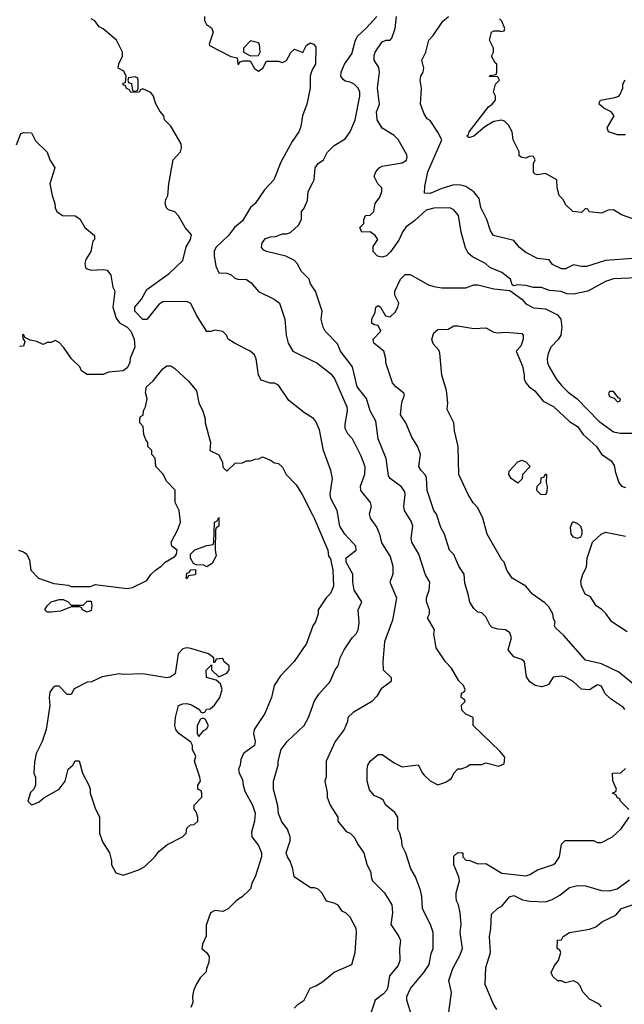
# Model space of a CAD drawing. Header units: inches. Extents: x 2348341 to 2479810, y 460419 to 613669.
# Tile 135 of 256: x 2368532 to 2371565, y 511830 to 516773. Entities that reach past the tile are written whole.
import ezdxf

# ---------------------------------------------------------------- set-up
doc = ezdxf.new("R2010")
doc.units = ezdxf.units.IN
doc.header["$MEASUREMENT"] = 0
doc.layers.add('C3561', color=7, linetype='Continuous')
doc.layers.add('C3571', color=7, linetype='Continuous')

msp = doc.modelspace()

# ---------------------------------------------------------------- linework, layer by layer
at = {"layer": 'C3561', "color": 2}
for points, elevation in [([(2369458, 516790), (2369458, 516770), (2369468.9, 516748.9), (2369493.2, 516733.2), (2369502, 516710), (2369482, 516650), (2369484, 516644), (2369590, 516588), (2369622, 516582), (2369626, 516550), (2369630, 516548), (2369638, 516562), (2369652.7, 516567.3), (2369687.3, 516567.3), (2369710, 516528), (2369730, 516515.3), (2369752, 516530), (2369770, 516566), (2369830, 516566), (2369850, 516558), (2369870, 516568.7), (2369891.6, 516608.4), (2369910, 516626), (2369951.6, 516608.4), (2369970, 516646), (2369990, 516658), (2370000, 516653)], 130), ([(2370000, 514775), (2369960.2, 514800.2), (2369881.5, 514861.5), (2369830, 514938), (2369810, 514948), (2369788.9, 514948.9), (2369743.1, 514963.1), (2369729.1, 514989.1), (2369717.2, 515070), (2369708.7, 515090), (2369688, 515110), (2369609.1, 515149.1), (2369578, 515170), (2369568.9, 515188.9), (2369550, 515208), (2369510, 515215.3), (2369490, 515208), (2369470, 515208.7), (2369419.3, 515290), (2369390, 515348), (2369370, 515359), (2369250, 515357.2), (2369230, 515344), (2369170, 515268.7), (2369150, 515269), (2369109.4, 515310), (2369109.6, 515330.4), (2369142.7, 515370), (2369170, 515418.8), (2369281.2, 515498.8), (2369350, 515564.7), (2369367.5, 515632.5), (2369389, 515670), (2369392.9, 515692.9), (2369362, 515730), (2369328.9, 515788.9), (2369310, 515808), (2369278, 515818), (2369268.7, 515828.7), (2369262, 515850), (2369264, 515870), (2369274, 515890), (2369279, 515950), (2369302, 516070), (2369339, 516110), (2369344, 516130), (2369342, 516150), (2369290, 516238), (2369258, 516270), (2369255.3, 516290), (2369234.6, 516314.6), (2369213.6, 516353.6), (2369202, 516390), (2369190, 516408), (2369150, 516426), (2369138, 516422), (2369131.1, 516408.9), (2369088.4, 516408.4), (2369082, 516422), (2369067.3, 516427.3), (2369062, 516442), (2369050, 516446), (2369050, 516454), (2369062, 516458), (2369066, 516490), (2369054.6, 516514.6), (2369026, 516530), (2369028.4, 516551.6), (2369048, 516590), (2369048, 516610), (2369018, 516670), (2368950, 516728), (2368930, 516738), (2368908.4, 516768.4), (2368890, 516778)], 134), ([(2370000, 516525.2), (2369998, 516522), (2369989.1, 516490.9), (2369989, 516430), (2369981.2, 516390), (2369972.7, 516350), (2369949.5, 516290.5), (2369942.5, 516237.5), (2369932.3, 516210), (2369898.3, 516161.7), (2369842, 516058), (2369806.6, 515970), (2369760.1, 515919.9), (2369712.7, 515850), (2369689.2, 515830), (2369650, 515762.8), (2369609.7, 515730.3), (2369579.5, 515690), (2369515.6, 515630), (2369507.8, 515610), (2369507.3, 515587.3), (2369515.5, 515535.5), (2369530, 515502), (2369570, 515501.2), (2369592.1, 515492.1), (2369610, 515475.3), (2369626, 515470), (2369670, 515469), (2369692.9, 515452.9), (2369729.1, 515409.1), (2369808, 515370), (2369835.3, 515350), (2369862, 515270), (2369869, 515190), (2369879, 515150), (2369902, 515110), (2370000, 515061)], 130), ([(2368515.3, 516144.7), (2368538, 516202), (2368552.7, 516207.3), (2368590, 516206), (2368610, 516166), (2368668.9, 516108.9), (2368682, 516070), (2368708, 516030), (2368682, 515950), (2368694, 515890), (2368708, 515850), (2368708.7, 515828.7), (2368718, 515810), (2368746, 515790), (2368810, 515788.7), (2368833.2, 515773.2), (2368858, 515730), (2368906, 515690), (2368906, 515670), (2368898, 515662), (2368888.7, 515610), (2368864, 515570), (2368859, 515550), (2368862, 515530), (2368870, 515522), (2368890, 515515.3), (2368950, 515519), (2368970, 515515.3), (2368975.3, 515510), (2368988, 515490), (2368999, 515430), (2369009, 515410), (2368999.3, 515330), (2369015.5, 515275.5), (2369032.1, 515252.1), (2369070, 515229.2), (2369089.2, 515210), (2369106, 515170), (2369109.2, 515130), (2369086.3, 515073.7), (2369084, 515050), (2369070, 515026), (2369050, 515011), (2368976.4, 515003.6), (2368950, 514992), (2368870, 514992), (2368842, 515010), (2368834, 515030), (2368792, 515070), (2368752, 515130), (2368730, 515152), (2368710, 515162), (2368690, 515152), (2368670, 515152), (2368650, 515142), (2368616.9, 515156.9), (2368583.6, 515163.6), (2368558, 515178), (2368550, 515194), (2368546, 515190), (2368547.3, 515172.7), (2368558, 515158), (2368550, 515134), (2368530, 515132)], 138), ([(2370000, 515433), (2369990, 515448), (2369984, 515470), (2369945.2, 515510), (2369924, 515550), (2369910, 515564), (2369866.3, 515586.3), (2369769.5, 515609.5), (2369756, 515616), (2369745.2, 515630), (2369747.2, 515652.8), (2369765.4, 515674.6), (2369790, 515684), (2369814.5, 515685.5), (2369850, 515698), (2369870, 515698), (2369890, 515704.7), (2369930, 515742), (2369946, 515770), (2369946, 515810), (2369956.4, 515823.6), (2369974.6, 515865.4), (2369978, 515910), (2370000, 515952.6)], 126), ([(2368526, 514110), (2368550, 514102), (2368568, 514090), (2368580.4, 514060.4), (2368588, 514010), (2368626, 513970), (2368703.1, 513943.1), (2368774.6, 513934.6), (2368790, 513928), (2368887.3, 513927.3), (2368910, 513938), (2369070, 513918), (2369096.9, 513923.1), (2369170, 513958), (2369190, 513988), (2369212, 514010), (2369242, 514030), (2369262, 514050), (2369310, 514078), (2369318, 514090), (2369322, 514110), (2369294, 514130), (2369292, 514150), (2369325.4, 514214.6), (2369338, 514250), (2369332, 514310), (2369312, 514350), (2369311.6, 514411.6), (2369270, 514454), (2369250, 514494), (2369214, 514530), (2369211.6, 514571.6), (2369194, 514590), (2369194, 514610), (2369174, 514630), (2369174, 514650), (2369163.6, 514663.6), (2369154, 514690), (2369151.6, 514731.6), (2369134, 514750), (2369134, 514770), (2369138, 514782), (2369151.6, 514788.4), (2369152, 514810), (2369162, 514830), (2369170.9, 514869.1), (2369162, 514902), (2369168, 514930), (2369200.3, 514959.7), (2369250, 515021.2), (2369270, 515035.3), (2369290, 515035.3), (2369310, 515022), (2369378.7, 514958.7), (2369419, 514910), (2369429.4, 514849.4), (2369450, 514808), (2369462.7, 514770), (2369462.7, 514750), (2369489, 514650), (2369486, 514610), (2369530, 514588), (2369548.7, 514550), (2369550, 514526), (2369570, 514506), (2369612.7, 514547.3), (2369650, 514548), (2369670, 514558), (2369690, 514558), (2369712.7, 514567.3), (2369731.6, 514568.4), (2369750, 514578), (2369790, 514562), (2369810, 514548), (2369830, 514546), (2369850, 514526), (2369868, 514490), (2369918, 514438), (2369949, 514390), (2370000, 514288)], 138), ([(2370000, 513724.5), (2369970, 513642), (2369909.3, 513550.7), (2369840.2, 513479.8), (2369809, 513430), (2369794, 513370), (2369762, 513290), (2369708, 513210), (2369704, 513190), (2369713.2, 513150), (2369709, 513130), (2369654, 513090), (2369640.9, 513059.1), (2369637.2, 513030), (2369628.7, 513010), (2369633.2, 512990), (2369650, 512958), (2369652, 512930), (2369660.5, 512900.5), (2369699.3, 512830), (2369713.2, 512790), (2369709, 512750), (2369694.6, 512694.6), (2369695.3, 512670), (2369730, 512628), (2369744, 512590), (2369744, 512570), (2369712.7, 512470), (2369698, 512442), (2369688.7, 512410), (2369680.2, 512399.8), (2369650, 512371.3), (2369618, 512350), (2369578, 512310), (2369550, 512296), (2369510, 512300.7), (2369489, 512290), (2369467.3, 512227.3), (2369467.3, 512172.7), (2369448.4, 512131.6), (2369446, 512110), (2369470, 512088), (2369482, 512070), (2369480.4, 512039.6), (2369468, 512010), (2369467.3, 511992.7), (2369436.4, 511963.6), (2369414.6, 511925.4), (2369403.1, 511896.9), (2369398, 511870), (2369400.4, 511839.6), (2369390, 511814)], 138), ([(2370000, 512415.3), (2369990, 512415.3), (2369908, 512470), (2369902, 512510), (2369889.1, 512549.1), (2369875.3, 512570), (2369869, 512590), (2369888.7, 512650), (2369888.7, 512670), (2369875.3, 512710), (2369846.8, 512746.8), (2369830, 512788), (2369826.3, 512826.3), (2369804, 512910), (2369804, 512930), (2369805.2, 512950), (2369829, 513030), (2369829, 513050), (2369844, 513110), (2369874, 513150), (2369959, 513230), (2369981.2, 513270), (2370000, 513324.8)], 134), ([(2369908, 511810), (2369928.9, 511831.1), (2369958, 511850), (2369988.9, 511911.1), (2370000, 511915.3)], 134)]:
    msp.add_lwpolyline(points, dxfattribs=dict(at, elevation=elevation))
for points, elevation in [([(2369690, 516668), (2369654, 516630), (2369654, 516610), (2369690, 516592), (2369730, 516594), (2369738, 516610), (2369735.3, 516650), (2369730, 516658)], 130), ([(2369110, 516486), (2369078, 516482), (2369074, 516470), (2369078, 516458), (2369092.7, 516452.7), (2369098, 516418), (2369110, 516414), (2369122, 516418), (2369126, 516430), (2369126, 516470), (2369122, 516482)], 134), ([(2369470, 514026), (2369455.3, 514035.3), (2369416.4, 514036.4), (2369403.1, 514043.1), (2369388, 514070), (2369388, 514090), (2369410, 514111.3), (2369470, 514134), (2369502, 514138), (2369506, 514150), (2369508.7, 514250), (2369522, 514258), (2369530, 514274), (2369531.3, 514230), (2369518, 514222), (2369514, 514210), (2369512, 514110), (2369518, 514082), (2369496.9, 514043.1)], 138), ([(2369370, 513966), (2369366, 513970), (2369370, 513994), (2369382, 513998), (2369390, 514012), (2369412.7, 514012.7), (2369414, 513990), (2369410, 513986), (2369378, 513982)], 138), ([(2368790, 513834), (2368850, 513834), (2368870, 513854), (2368890, 513854), (2368894, 513830), (2368890, 513808), (2368870, 513798), (2368846, 513810), (2368842, 513822), (2368830, 513826), (2368790, 513826), (2368736.9, 513803.1), (2368690, 513798), (2368670, 513798), (2368658, 513810), (2368668.9, 513831.1), (2368689, 513851), (2368730, 513862), (2368750, 513862), (2368774, 513850)], 138), ([(2369370, 513619), (2369350, 513614), (2369326, 513590), (2369311, 513490), (2369287.1, 513472.9), (2369270, 513469.3), (2369149.4, 513489.4), (2369050, 513486), (2369030, 513489.2), (2368945.4, 513474.6), (2368891.1, 513448.9), (2368870, 513448), (2368805.4, 513414.6), (2368790, 513386), (2368770, 513386), (2368730, 513428), (2368710, 513428), (2368699.6, 513420.4), (2368683.5, 513396.5), (2368678.8, 513370), (2368682.8, 513330), (2368664, 513210), (2368644, 513150), (2368614.8, 513090), (2368606, 513046), (2368602, 512990), (2368611.3, 512970), (2368611.3, 512930), (2368602, 512910), (2368586, 512894), (2368572, 512850), (2368590, 512832), (2368610, 512838), (2368630, 512846), (2368652.9, 512867.1), (2368728.7, 512910), (2368759, 512950), (2368775.3, 513010), (2368798, 513030), (2368810, 513052), (2368830, 513052), (2368846, 512990), (2368878, 512930), (2368884.7, 512910), (2368884.7, 512890), (2368910, 512814), (2368931.3, 512770), (2368931.3, 512690), (2368946.4, 512646.4), (2368982, 512590), (2368992, 512550), (2368992, 512530), (2369014, 512490), (2369050, 512478), (2369070, 512484.7), (2369130, 512504.7), (2369158.6, 512521.4), (2369209, 512570), (2369230, 512598), (2369270, 512631.3), (2369348.4, 512671.6), (2369366, 512690), (2369370, 512714), (2369388.4, 512731.6), (2369407.3, 512732.7), (2369426, 512750), (2369426, 512770), (2369416.4, 512796.4), (2369406, 512810), (2369406, 512830), (2369446, 512870), (2369446, 512890), (2369442, 512902), (2369426, 512910), (2369426, 512930), (2369438, 512950), (2369435.3, 512970), (2369408.7, 513050), (2369414.6, 513074.6), (2369398, 513110), (2369398, 513130), (2369390, 513146), (2369329.3, 513189.3), (2369315.3, 513210), (2369309, 513230), (2369314, 513270), (2369328.7, 513330), (2369350, 513338), (2369370, 513341), (2369393.7, 513333.7), (2369434, 513310), (2369438, 513298), (2369450, 513294), (2369462, 513298), (2369468.4, 513311.6), (2369487.3, 513312.7), (2369508.4, 513331.6), (2369535.3, 513370), (2369548, 513410), (2369539, 513439), (2369518, 513458), (2369468, 513470), (2369467.3, 513507.3), (2369494, 513534), (2369494, 513510), (2369530, 513474), (2369570, 513492), (2369582, 513510), (2369582, 513530), (2369558, 513550), (2369550, 513566), (2369518, 513562), (2369510, 513546), (2369506, 513546), (2369506, 513570), (2369478, 513590), (2369390, 513617.2)], 142), ([(2369450, 513266), (2369438, 513262), (2369422, 513230), (2369422, 513190), (2369430, 513174), (2369455.3, 513204.7), (2369470, 513214), (2369478, 513230), (2369462, 513262)], 142)]:
    msp.add_lwpolyline(points, close=True, dxfattribs=dict(at, elevation=elevation))
at = {"layer": 'C3571', "color": 2}
for points, elevation in [([(2370000, 515952.6), (2370009, 515970), (2370014, 516030), (2370029.3, 516050.7), (2370055.3, 516070), (2370073.6, 516106.4), (2370110, 516142), (2370164.7, 516175.3), (2370188.7, 516210), (2370215.3, 516270), (2370237.2, 516390), (2370237.2, 516410), (2370229, 516430), (2370210, 516449), (2370190, 516459), (2370164, 516464), (2370153.6, 516473.6), (2370142, 516490), (2370144, 516510), (2370160.9, 516550), (2370198, 516602), (2370214.5, 516665.5), (2370226.6, 516690), (2370270, 516730.8), (2370322.7, 516790)], 126), ([(2371630, 515477.2), (2371510, 515472.3), (2371470, 515459.3), (2371382, 515410), (2371310, 515395.3), (2371276.4, 515396.4), (2371248.4, 515408.4), (2371190, 515413.2), (2371150, 515428.7), (2371110, 515428.7), (2371070, 515439), (2371030, 515442), (2371010, 515438), (2371002, 515442), (2370994, 515470), (2370950, 515504), (2370890, 515529), (2370869.2, 515549.2), (2370803.3, 515583.3), (2370781.6, 515601.6), (2370767.7, 515627.7), (2370746.5, 515706.5), (2370732.7, 515790), (2370710, 515819), (2370690, 515829.2), (2370610, 515826.6), (2370570, 515817), (2370514.5, 515765.5), (2370468.4, 515731.6), (2370453.7, 515710), (2370434.3, 515665.7), (2370392.4, 515607.6), (2370372.3, 515587.7), (2370350, 515580.7), (2370326.6, 515586.6), (2370305.1, 515610), (2370304.5, 515635.5), (2370328.7, 515670), (2370315.3, 515690), (2370290, 515708), (2370247.3, 515707.3), (2370238, 515730), (2370258, 515750), (2370258, 515770), (2370266, 515790), (2370290, 515792), (2370308, 515810), (2370315.3, 515850), (2370338, 515882), (2370348.7, 515910), (2370348.7, 515930), (2370328.7, 515950), (2370310, 515986), (2370319, 516010), (2370335.3, 516030), (2370350, 516037.3), (2370450, 516054.8), (2370471.9, 516068.1), (2370475.5, 516084.5), (2370474.2, 516094.2), (2370430, 516172.7), (2370410, 516192.3), (2370350, 516229.4), (2370325.1, 516270), (2370320.9, 516310), (2370336, 516350), (2370326.6, 516430), (2370336, 516510), (2370332.7, 516532.7), (2370309.4, 516569.4), (2370310, 516594), (2370315.3, 516610), (2370350, 516662), (2370370, 516671), (2370390, 516671.3), (2370399.3, 516680.7), (2370416, 516730), (2370421.2, 516790)], 122), ([(2371610, 515573.6), (2371470, 515564.5), (2371374.6, 515534.6), (2371350, 515534), (2371310, 515542), (2371270, 515522), (2371250, 515522), (2371204.7, 515544.7), (2371187.3, 515567.3), (2371130, 515574), (2371070, 515604), (2371039, 515630), (2371010, 515664), (2370909.3, 515689.3), (2370893.6, 515713.6), (2370875.3, 515770), (2370845.2, 515830), (2370836.5, 515876.5), (2370810, 515908.7), (2370770, 515935.3), (2370743.1, 515943.1), (2370710, 515944), (2370650, 515926.3), (2370590, 515900.5), (2370562.9, 515902.9), (2370564.2, 515935.8), (2370579.3, 516010), (2370648.7, 516170), (2370630, 516208), (2370590, 516268), (2370576.4, 516276.4), (2370560.2, 516300.2), (2370542, 516350), (2370548, 516430), (2370541.2, 516470), (2370544, 516490), (2370555.3, 516510), (2370559, 516530), (2370548.7, 516570), (2370569.1, 516610.9), (2370584, 516670), (2370605.6, 516694.4), (2370653.6, 516766.4), (2370682, 516790)], 118), ([(2371612.1, 515772.1), (2371550, 515794), (2371510, 515819), (2371483.5, 515816.5), (2371450, 515802), (2371388.4, 515808.4), (2371382, 515822), (2371370, 515826), (2371350, 515806), (2371306, 515810), (2371270, 515846), (2371258, 515870), (2371238, 515890), (2371228, 515930), (2371226, 515970), (2371170, 516002), (2371130, 515995.3), (2371118, 515998), (2371110, 516006), (2371108.7, 516051.3), (2371118, 516070), (2371110, 516086), (2371090, 516088), (2371070, 516078), (2371050, 516082), (2371038, 516090), (2371038, 516110), (2371008, 516170), (2371002, 516210), (2370983.1, 516243.1), (2370963.1, 516263.1), (2370948.9, 516268.9), (2370910, 516262), (2370864.6, 516235.4), (2370810, 516189.4), (2370790, 516181.2), (2370782.7, 516182.7), (2370775.3, 516190), (2370783.2, 516196.8), (2370787, 516210), (2370883.6, 516336.4), (2370902, 516350), (2370918, 516370), (2370918, 516390), (2370908, 516410), (2370918, 516450), (2370938, 516470), (2370930, 516486), (2370888.7, 516488.7), (2370890, 516494), (2370922, 516498), (2370926, 516510), (2370926, 516550), (2370916.4, 516556.4), (2370898, 516590), (2370908, 516610), (2370908, 516630), (2370888.9, 516671.1), (2370898, 516710), (2370910, 516718), (2370938, 516718), (2370946, 516714), (2370962, 516718), (2370966, 516730), (2370950, 516766), (2370938, 516778)], 114), ([(2370000, 516653), (2370006, 516650), (2370016.4, 516636.4), (2370015.3, 516550), (2370000, 516525.2)], 130), ([(2371570, 516195.3), (2371530, 516195.3), (2371486, 516210), (2371478, 516230), (2371514, 516290), (2371499, 516310), (2371462, 516330), (2371438, 516350), (2371440.4, 516359.6), (2371446, 516370), (2371518, 516382), (2371538, 516390), (2371543.1, 516396.9), (2371558, 516430), (2371558, 516450), (2371568.4, 516471.6)], 110), ([(2371568, 513310), (2371560.4, 513320.4), (2371500.2, 513360.2), (2371468.9, 513388.9), (2371450, 513428), (2371430, 513434), (2371390, 513409), (2371350, 513412.7), (2371309, 513450), (2371270, 513472.3), (2371250, 513477), (2371207.5, 513472.5), (2371184.7, 513435.3), (2371174, 513430), (2371150, 513424), (2371118, 513430), (2371090, 513448.7), (2371073.6, 513473.6), (2371064, 513550), (2371050, 513561.2), (2371010, 513575.3), (2370982, 513610), (2370999, 513670), (2370990, 513695.3), (2370969.3, 513709.3), (2370930, 513712.7), (2370902, 513722), (2370892.3, 513732.3), (2370870, 513775.3), (2370850, 513795.3), (2370830, 513798), (2370810, 513818), (2370789.1, 513849.1), (2370782, 513890), (2370764.7, 513944.7), (2370762, 513990), (2370735.3, 514030), (2370708.9, 514088.9), (2370688, 514110), (2370662, 514190), (2370643.7, 514223.7), (2370622, 514290), (2370609.4, 514309.4), (2370575.1, 514410), (2370572.5, 514472.5), (2370566.8, 514486.8), (2370545.2, 514510), (2370534, 514530), (2370542, 514590), (2370529.1, 514629.1), (2370498, 514678), (2370469.4, 514749.4), (2370442, 514790), (2370449.1, 514850.9), (2370462, 514890), (2370459, 514899), (2370418, 514930), (2370402, 514950), (2370368.7, 515050), (2370368.7, 515070), (2370359, 515110), (2370309, 515150), (2370305.2, 515170), (2370344, 515210), (2370330, 515238), (2370310, 515242), (2370298, 515250), (2370298, 515270), (2370314.6, 515305.4), (2370318, 515330), (2370330, 515338), (2370342, 515330), (2370366, 515286), (2370390, 515281), (2370415.1, 515304.9), (2370429, 515330), (2370434, 515350), (2370414, 515390), (2370414, 515410), (2370442, 515470), (2370466, 515494), (2370490, 515494), (2370582.8, 515442.8), (2370610, 515433.4), (2370650, 515427.3), (2370770, 515427.7), (2370810, 515442.8), (2370830, 515442.8), (2370910, 515422.8), (2370990, 515414), (2371050.7, 515370.7), (2371070, 515346), (2371110, 515327.3), (2371170, 515322), (2371230, 515291.3), (2371246, 515270), (2371251.3, 515230), (2371246.8, 515190), (2371232.8, 515167.2), (2371196, 515130), (2371182.5, 515097.5), (2371177.3, 515070), (2371179.1, 515050), (2371187.3, 515030), (2371223, 514970), (2371250, 514937.3), (2371283.9, 514903.9), (2371327.7, 514870), (2371437.7, 514757.7), (2371510, 514704.9), (2371543.2, 514696.8), (2371610, 514697.3)], 122), ([(2370499, 511770), (2370473.2, 511850), (2370473.2, 511870), (2370492.7, 511910), (2370559.3, 511990), (2370585.2, 512030), (2370595.5, 512084.5), (2370605.2, 512110), (2370605.2, 512190), (2370593.2, 512230), (2370552.7, 512310), (2370549.3, 512370.7), (2370542.5, 512402.5), (2370517.2, 512470), (2370494, 512510), (2370469.1, 512589.1), (2370450, 512626), (2370449, 512650), (2370439, 512690), (2370428.7, 512710), (2370428.7, 512770), (2370413.2, 512793.2), (2370368.7, 512830), (2370354.6, 512854.6), (2370344, 512864), (2370310, 512879), (2370286.3, 512906.3), (2370274, 512950), (2370275.3, 513010), (2370278, 513030), (2370289.3, 513050.7), (2370330, 513084.7), (2370350, 513084.7), (2370410, 513042), (2370450, 513022), (2370530, 513032), (2370552, 512990), (2370561, 512981), (2370590, 512952), (2370630, 512932), (2370670, 512946), (2370695.5, 512964.5), (2370702, 512970), (2370709, 512991), (2370730, 513012), (2370747.3, 513012.7), (2370776.4, 513023.6), (2370790, 513034), (2370850, 513034), (2370870, 513042), (2370934.6, 513025.4), (2370962, 513038), (2370966, 513070), (2370940.4, 513100.4), (2370806, 513230), (2370806, 513270), (2370770, 513286), (2370750, 513306), (2370748.4, 513331.6), (2370766, 513350), (2370762, 513362), (2370746, 513370), (2370748.4, 513391.6), (2370762, 513398), (2370766, 513410), (2370758, 513430), (2370734.6, 513454.6), (2370698, 513518), (2370668, 513550), (2370620.4, 513620.4), (2370609, 513690), (2370613.2, 513710), (2370578, 513770), (2370588, 513790), (2370588, 513810), (2370573.2, 513850), (2370573.2, 513870), (2370585.2, 513910), (2370589, 513950), (2370567, 513987), (2370534.5, 514090), (2370499.3, 514150), (2370495.1, 514170), (2370503.6, 514230), (2370495.1, 514255.1), (2370462.7, 514310), (2370459.3, 514330), (2370466, 514390), (2370463.2, 514403.2), (2370447.3, 514427.3), (2370390, 514469.2), (2370382.5, 514482.5), (2370369.4, 514570), (2370329.6, 514669.6), (2370318.4, 514758.4), (2370289.5, 514809.5), (2370271.3, 514871.3), (2370224.5, 514930), (2370200.9, 515030), (2370141.2, 515110), (2370125.6, 515145.6), (2370064, 515210), (2370054, 515230), (2370044, 515270), (2370048.7, 515310), (2370015.3, 515410), (2370000, 515433)], 126), ([(2371630, 513422.9), (2371537.4, 513497.4), (2371450, 513539.3), (2371370, 513558), (2371261.2, 513681.2), (2371220.2, 513720.2), (2371215.3, 513730), (2371218, 513750), (2371210, 513766), (2371206, 513790), (2371186.2, 513826.2), (2371166.2, 513846.2), (2371104, 513890), (2371070, 513929), (2371002, 513970), (2370975.3, 514010), (2370962, 514050), (2370950, 514062), (2370876, 514190), (2370854.5, 514270), (2370830, 514322), (2370807.2, 514347.2), (2370781.2, 514390), (2370734, 514490), (2370732, 514630), (2370712.7, 514710), (2370708.7, 514750), (2370676.4, 514816.4), (2370679, 514850), (2370672.5, 514912.5), (2370649.4, 514989.4), (2370638.9, 515098.9), (2370633.6, 515113.6), (2370605.4, 515145.4), (2370598.4, 515170), (2370610, 515200.7), (2370630, 515217.3), (2370680.4, 515219.6), (2370710, 515236), (2370730, 515236), (2370810, 515222.8), (2370870, 515226), (2370910, 515204.7), (2370930, 515201), (2370970, 515204.7), (2371050, 515198), (2371058, 515190), (2371058, 515170), (2371045.4, 515134.6), (2371022, 515110), (2371053.2, 515033.2), (2371062.8, 514990), (2371062.8, 514970), (2371070.6, 514950.6), (2371086.8, 514930), (2371116, 514910), (2371158.5, 514858.5), (2371210, 514830.8), (2371290, 514756), (2371330, 514731), (2371358, 514690), (2371426, 514630), (2371450, 514591.3), (2371498.5, 514558.5), (2371514.4, 514534.4), (2371520.7, 514500.7), (2371538, 514450), (2371550, 514432), (2371570, 514424.7)], 118), ([(2370000, 515061), (2370022, 515050), (2370090, 514997.2), (2370111.5, 514971.5), (2370172, 514830), (2370175.1, 514810), (2370162.7, 514742.7), (2370163.2, 514723.2), (2370176.5, 514696.5), (2370199, 514670), (2370243.2, 514583.2), (2370262.7, 514530), (2370260.9, 514490), (2370239.3, 514430), (2370241.2, 514410), (2370289, 514350), (2370294, 514330), (2370284, 514290), (2370289, 514270), (2370323.2, 514223.2), (2370337.2, 514190), (2370346.3, 514146.3), (2370390, 514078), (2370404, 514030), (2370404, 513990), (2370389, 513950), (2370421.2, 513870), (2370419.3, 513850), (2370402, 513758), (2370362, 513650), (2370354, 513550), (2370355.3, 513510), (2370395.3, 513470), (2370395.3, 513450), (2370345.6, 513414.4), (2370323.1, 513376.9), (2370298, 513350), (2370205.2, 513294.8), (2370178, 513270), (2370175.3, 513250), (2370159, 513210), (2370114, 513150), (2370069, 513050), (2370068.9, 512971.1), (2370062, 512950), (2370073.6, 512893.6), (2370074, 512870), (2370089.3, 512829.3), (2370128, 512770), (2370128, 512750), (2370170, 512698), (2370190, 512688.7), (2370209.3, 512669.3), (2370229, 512630), (2370257.2, 512590), (2370272.9, 512532.9), (2370292.5, 512492.5), (2370294, 512470), (2370302, 512450), (2370361.2, 512390), (2370399, 512330), (2370401.2, 512290), (2370393.2, 512230), (2370434, 512170), (2370441.2, 512150), (2370437.2, 512110), (2370439, 512050), (2370430, 512024.7), (2370387.3, 511972.7), (2370376, 511910), (2370370, 511898), (2370357.5, 511882.5), (2370315.3, 511850), (2370295.3, 511790)], 130), ([(2370000, 513324.8), (2370008.7, 513350), (2370032.9, 513387.1), (2370088.9, 513451.1), (2370114, 513510), (2370129, 513530), (2370139, 513570), (2370159, 513610), (2370199, 513670), (2370219, 513690), (2370229.2, 513710), (2370235.1, 513744.9), (2370229.3, 513810), (2370248, 513850), (2370210, 513908.7), (2370202, 513950), (2370202, 513990), (2370169.6, 514050.4), (2370170, 514070.8), (2370219, 514110), (2370217.2, 514130), (2370162.7, 514190), (2370138, 514230), (2370123.7, 514310), (2370092.7, 514370), (2370089.5, 514390.5), (2370101.2, 514470), (2370093.2, 514510), (2370056, 514610), (2370034.8, 514714.8), (2370016.5, 514756.5), (2370008, 514770), (2370000, 514775)], 134), ([(2370000, 514288), (2370010, 514268), (2370077.2, 514110), (2370080.2, 514080.2), (2370090, 514066), (2370102.7, 514010), (2370105.2, 513930), (2370090, 513892), (2370069.4, 513870.6), (2370029.3, 513810.7), (2370028.7, 513790), (2370015.3, 513750), (2370002, 513730), (2370000, 513724.5)], 138), ([(2371579.3, 513699.3), (2371502, 513750), (2371472.7, 513792.7), (2371452.5, 513812.5), (2371424, 513830), (2371396, 513876), (2371368.7, 513890), (2371349.4, 513929.4), (2371346.3, 513953.7), (2371357.2, 513990), (2371375.5, 514024.5), (2371379, 514070), (2371406, 514150), (2371449.4, 514190.6), (2371470, 514200.7), (2371570, 514181)], 114), ([(2371588, 512808), (2371546, 512850), (2371542, 512862), (2371530, 512866), (2371522, 512882), (2371506, 512890), (2371522, 512898), (2371526, 512910), (2371507.3, 512952.7), (2371506, 512990), (2371547.3, 512992.7), (2371570, 513014)], 122), ([(2370685.2, 511790), (2370697.2, 511890), (2370685.2, 511950), (2370703.7, 512010), (2370742, 512078), (2370752.7, 512110), (2370740.9, 512190), (2370746, 512230), (2370740.9, 512290), (2370732.7, 512330), (2370722.7, 512350), (2370721.2, 512370), (2370721.2, 512390), (2370737.2, 512450), (2370734, 512470), (2370708.7, 512530), (2370710, 512574), (2370730, 512592), (2370750, 512591.3), (2370754, 512590), (2370754, 512570), (2370770, 512554), (2370790, 512552), (2370830, 512536), (2370870, 512537.3), (2370950, 512488), (2371070, 512474.8), (2371090, 512481), (2371130, 512504.7), (2371210, 512531.3), (2371220.2, 512539.8), (2371239, 512570), (2371250, 512634), (2371268.4, 512651.6), (2371410, 512652), (2371430, 512642), (2371450, 512642), (2371506, 512670), (2371548.4, 512711.6), (2371588.7, 512770)], 122), ([(2370924.7, 511804.7), (2370908.7, 511830), (2370866, 511930), (2370870, 512014), (2370894, 512090), (2370888, 512170), (2370895.3, 512210), (2370898, 512282), (2370930, 512312), (2370950, 512322), (2370988, 512370), (2371010, 512376), (2371053.7, 512353.7), (2371090, 512347.3), (2371170, 512344.9), (2371203.2, 512356.8), (2371242, 512378), (2371290, 512416), (2371316.5, 512423.5), (2371330, 512426.8), (2371370, 512424), (2371450, 512402), (2371490, 512399.1), (2371529.5, 512410.5), (2371590, 512454.8)], 118), ([(2370000, 511915.3), (2370018, 511922), (2370050, 511942), (2370110, 511992), (2370198, 512030), (2370214, 512090), (2370222, 512190), (2370219, 512210), (2370190, 512268), (2370170, 512288), (2370150, 512298), (2370130, 512328), (2370110, 512338), (2370070, 512348), (2370048, 512390), (2370028.9, 512408.9), (2370010, 512415.3), (2370000, 512415.3)], 134), ([(2371450, 511818), (2371438, 511830), (2371390, 511855.3), (2371354.6, 511894.6), (2371343.1, 511923.1), (2371330, 511938), (2371310, 511948), (2371270, 511938), (2371250, 511948), (2371230, 511948), (2371206, 511970), (2371198, 511990), (2371214.6, 512025.4), (2371235.3, 512050), (2371246, 512090), (2371242, 512102), (2371228, 512110), (2371230, 512152), (2371250, 512154), (2371258, 512170), (2371290, 512191), (2371390, 512206.8), (2371421.2, 512218.8), (2371454.6, 512245.4), (2371523.1, 512276.9), (2371550, 512310.8), (2371650, 512344.7)], 114)]:
    msp.add_lwpolyline(points, dxfattribs=dict(at, elevation=elevation))
for points, elevation in [([(2371510, 514906), (2371490, 514906), (2371484.7, 514895.3), (2371490, 514882), (2371514, 514874), (2371530, 514854), (2371542, 514858), (2371546, 514870), (2371535.3, 514875.3)], 126), ([(2371030, 514446), (2370998, 514470), (2370986, 514490), (2370987.3, 514507.3), (2371030, 514554), (2371050, 514562), (2371070, 514554), (2371092, 514530), (2371054, 514490), (2371052, 514468)], 114), ([(2371170, 514388.7), (2371146, 514390), (2371126, 514410), (2371128.4, 514431.6), (2371146, 514450), (2371147.3, 514472.7), (2371162, 514478), (2371170, 514494), (2371174, 514490), (2371172, 514450), (2371178, 514430), (2371176.9, 514403.1)], 114), ([(2371330, 514168), (2371310, 514175.3), (2371299, 514190), (2371294.6, 514225.4), (2371306, 514254), (2371330, 514244.7), (2371344.7, 514230), (2371351.3, 514210), (2371351.1, 514188.9), (2371344.7, 514175.3)], 114)]:
    msp.add_lwpolyline(points, close=True, dxfattribs=dict(at, elevation=elevation))

doc.saveas('drawing.dxf')
